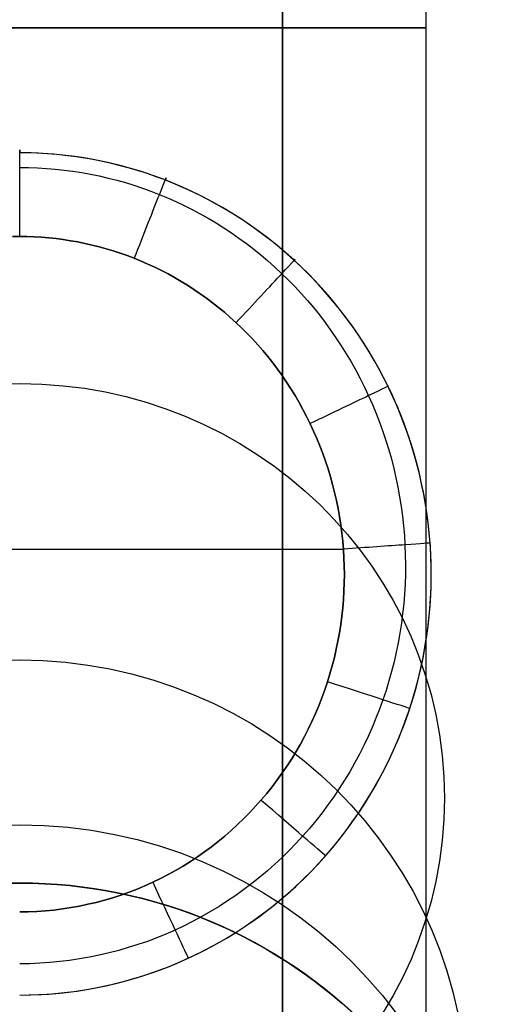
# Model space of a CAD drawing. Extents: x 35614 to 36526, y 4034 to 4838.
# Tile 76 of 79: x 36345 to 36362, y 4644 to 4678. Entities that reach past the tile are written whole.
import ezdxf

# ---------------------------------------------------------------- set-up
doc = ezdxf.new("R2010")
doc.units = 0
doc.layers.add('PREDEFINITO', color=7, linetype='CONTINUOUS')

msp = doc.modelspace()

# ---------------------------------------------------------------- linework, layer by layer
at = {"layer": 'PREDEFINITO'}
for p, q in [((36354.073, 4577.856, 78.329), (36354.073, 4777.942, 78.329)), ((36359.028, 4680.275, 182.562), (36359.028, 4677.332, 182.603)), ((36359.028, 4677.332, 182.603), (36359.028, 4675.06, 182.579)), ((36359.028, 4675.06, 182.579), (36359.028, 4672.806, 182.507)), ((36345.394, 4673.012, -502.524), (36345.001, 4673.018, -502.524)), ((36345.319, 4673.014, -502.524), (36345.001, 4673.018, -502.524)), ((36345.638, 4673.003, -502.525), (36345.319, 4673.014, -502.524)), ((36345.786, 4672.995, -502.525), (36345.394, 4673.012, -502.524)), ((36345.957, 4672.985, -502.526), (36345.638, 4673.003, -502.525)), ((36346.176, 4672.968, -502.527), (36345.786, 4672.995, -502.525)), ((36346.275, 4672.959, -502.527), (36345.957, 4672.985, -502.526)), ((36346.564, 4672.929, -502.529), (36346.176, 4672.968, -502.527)), ((36346.593, 4672.926, -502.529), (36346.275, 4672.959, -502.527)), ((36346.949, 4672.88, -502.532), (36346.564, 4672.929, -502.529)), ((36346.91, 4672.885, -502.532), (36346.593, 4672.926, -502.529)), ((36347.227, 4672.838, -502.534), (36346.91, 4672.885, -502.532)), ((36347.332, 4672.821, -502.535), (36346.949, 4672.88, -502.532)), ((36347.542, 4672.782, -502.538), (36347.227, 4672.838, -502.534)), ((36347.713, 4672.75, -502.539), (36347.332, 4672.821, -502.535)), ((36347.857, 4672.72, -502.541), (36347.542, 4672.782, -502.538)), ((36359.028, 4672.806, 182.507), (36359.028, 4670.568, 182.387)), ((36345.001, 4672.513, -505.14), (36345.308, 4672.51, -505.14)), ((36345.308, 4672.51, -505.14), (36345.615, 4672.498, -505.14)), ((36345.615, 4672.498, -505.14), (36345.921, 4672.48, -505.141)), ((36345.921, 4672.48, -505.141), (36346.228, 4672.454, -505.141)), ((36346.228, 4672.454, -505.141), (36346.534, 4672.421, -505.142)), ((36348.09, 4672.67, -502.544), (36347.713, 4672.75, -502.539)), ((36348.17, 4672.65, -502.545), (36347.857, 4672.72, -502.541)), ((36348.464, 4672.579, -502.549), (36348.09, 4672.67, -502.544)), ((36348.482, 4672.573, -502.55), (36348.17, 4672.65, -502.545)), ((36348.835, 4672.477, -502.554), (36348.464, 4672.579, -502.549)), ((36348.793, 4672.489, -502.555), (36348.482, 4672.573, -502.55)), ((36349.102, 4672.397, -502.56), (36348.793, 4672.489, -502.555)), ((36349.203, 4672.366, -502.561), (36348.835, 4672.477, -502.554)), ((36346.534, 4672.421, -505.142), (36346.839, 4672.381, -505.143)), ((36346.839, 4672.381, -505.143), (36347.143, 4672.334, -505.144)), ((36347.143, 4672.334, -505.144), (36347.447, 4672.279, -505.145)), ((36347.447, 4672.279, -505.145), (36347.749, 4672.217, -505.147)), ((36347.749, 4672.217, -505.147), (36348.05, 4672.147, -505.149)), ((36348.05, 4672.147, -505.149), (36348.35, 4672.071, -505.151)), ((36349.409, 4672.299, -502.566), (36349.102, 4672.397, -502.56)), ((36349.567, 4672.245, -502.568), (36349.203, 4672.366, -502.561)), ((36349.714, 4672.192, -502.572), (36349.409, 4672.299, -502.566)), ((36349.928, 4672.114, -502.575), (36349.567, 4672.245, -502.568)), ((36350.018, 4672.079, -502.579), (36349.714, 4672.192, -502.572)), ((36350.284, 4671.973, -502.583), (36349.928, 4672.114, -502.575)), ((36348.35, 4672.071, -505.151), (36348.648, 4671.987, -505.153)), ((36348.648, 4671.987, -505.153), (36348.944, 4671.896, -505.155)), ((36348.944, 4671.896, -505.155), (36349.239, 4671.797, -505.157)), ((36349.239, 4671.797, -505.157), (36349.531, 4671.692, -505.16)), ((36350.319, 4671.958, -502.586), (36350.018, 4672.079, -502.579)), ((36350.636, 4671.822, -502.592), (36350.284, 4671.973, -502.583)), ((36350.618, 4671.83, -502.594), (36350.319, 4671.958, -502.586)), ((36350.915, 4671.695, -502.602), (36350.618, 4671.83, -502.594)), ((36350.984, 4671.662, -502.601), (36350.636, 4671.822, -502.592)), ((36349.531, 4671.692, -505.16), (36349.821, 4671.579, -505.162)), ((36349.821, 4671.579, -505.162), (36350.109, 4671.46, -505.165)), ((36350.109, 4671.46, -505.165), (36350.395, 4671.333, -505.168)), ((36351.208, 4671.553, -502.61), (36350.915, 4671.695, -502.602)), ((36351.328, 4671.493, -502.61), (36350.984, 4671.662, -502.601)), ((36351.5, 4671.403, -502.619), (36351.208, 4671.553, -502.61)), ((36351.666, 4671.314, -502.621), (36351.328, 4671.493, -502.61)), ((36350.395, 4671.333, -505.168), (36350.678, 4671.199, -505.172)), ((36350.678, 4671.199, -505.172), (36350.958, 4671.058, -505.175)), ((36351.788, 4671.247, -502.628), (36351.5, 4671.403, -502.619)), ((36352, 4671.126, -502.631), (36351.666, 4671.314, -502.621)), ((36352.073, 4671.084, -502.638), (36351.788, 4671.247, -502.628)), ((36352.329, 4670.929, -502.643), (36352, 4671.126, -502.631)), ((36352.354, 4670.914, -502.648), (36352.073, 4671.084, -502.638)), ((36350.958, 4671.058, -505.175), (36351.235, 4670.911, -505.179)), ((36351.235, 4670.911, -505.179), (36351.509, 4670.756, -505.182)), ((36351.509, 4670.756, -505.182), (36351.78, 4670.595, -505.186)), ((36352.653, 4670.723, -502.654), (36352.329, 4670.929, -502.643)), ((36352.633, 4670.737, -502.658), (36352.354, 4670.914, -502.648)), ((36352.908, 4670.553, -502.669), (36352.633, 4670.737, -502.658)), ((36351.78, 4670.595, -505.186), (36352.048, 4670.427, -505.19)), ((36352.048, 4670.427, -505.19), (36352.312, 4670.252, -505.194)), ((36352.971, 4670.508, -502.666), (36352.653, 4670.723, -502.654)), ((36353.179, 4670.362, -502.68), (36352.908, 4670.553, -502.669)), ((36353.284, 4670.285, -502.679), (36352.971, 4670.508, -502.666)), ((36359.028, 4670.568, 182.387), (36359.028, 4668.349, 182.22)), ((36344.749, 4670.123, -506.323), (36345.001, 4670.126, -506.323)), ((36345.001, 4670.126, -506.323), (36344.749, 4670.123, -506.323)), ((36345.001, 4670.126, -506.323), (36345.252, 4670.123, -506.323)), ((36345.252, 4670.123, -506.323), (36345.001, 4670.126, -506.323)), ((36345.252, 4670.123, -506.323), (36345.503, 4670.114, -506.323)), ((36345.503, 4670.114, -506.323), (36345.252, 4670.123, -506.323)), ((36345.503, 4670.114, -506.323), (36345.754, 4670.1, -506.323)), ((36345.754, 4670.1, -506.323), (36345.503, 4670.114, -506.323)), ((36345.754, 4670.1, -506.323), (36346.005, 4670.079, -506.323)), ((36346.005, 4670.079, -506.323), (36345.754, 4670.1, -506.323)), ((36346.005, 4670.079, -506.323), (36346.255, 4670.052, -506.323)), ((36346.255, 4670.052, -506.323), (36346.005, 4670.079, -506.323)), ((36346.255, 4670.052, -506.323), (36346.505, 4670.02, -506.323)), ((36346.505, 4670.02, -506.323), (36346.255, 4670.052, -506.323)), ((36352.312, 4670.252, -505.194), (36352.572, 4670.071, -505.199)), ((36352.572, 4670.071, -505.199), (36352.828, 4669.884, -505.203)), ((36353.446, 4670.165, -502.692), (36353.179, 4670.362, -502.68)), ((36353.591, 4670.052, -502.692), (36353.284, 4670.285, -502.679)), ((36353.709, 4669.961, -502.704), (36353.446, 4670.165, -502.692)), ((36353.892, 4669.811, -502.706), (36353.591, 4670.052, -502.692)), ((36346.505, 4670.02, -506.323), (36346.754, 4669.982, -506.323)), ((36346.754, 4669.982, -506.323), (36346.505, 4670.02, -506.323)), ((36346.754, 4669.982, -506.323), (36347.003, 4669.938, -506.323)), ((36347.003, 4669.938, -506.323), (36346.754, 4669.982, -506.323)), ((36347.003, 4669.938, -506.323), (36347.251, 4669.888, -506.323)), ((36347.251, 4669.888, -506.323), (36347.003, 4669.938, -506.323)), ((36347.251, 4669.888, -506.323), (36347.498, 4669.832, -506.323)), ((36347.498, 4669.832, -506.323), (36347.251, 4669.888, -506.323)), ((36347.498, 4669.832, -506.323), (36347.743, 4669.77, -506.323)), ((36347.743, 4669.77, -506.323), (36347.498, 4669.832, -506.323)), ((36347.743, 4669.77, -506.323), (36347.988, 4669.703, -506.323)), ((36347.988, 4669.703, -506.323), (36347.743, 4669.77, -506.323)), ((36352.828, 4669.884, -505.203), (36353.08, 4669.69, -505.208)), ((36353.967, 4669.75, -502.716), (36353.709, 4669.961, -502.704)), ((36354.187, 4669.562, -502.72), (36353.892, 4669.811, -502.706)), ((36354.222, 4669.533, -502.729), (36353.967, 4669.75, -502.716)), ((36347.988, 4669.703, -506.323), (36348.232, 4669.629, -506.323)), ((36348.232, 4669.629, -506.323), (36347.988, 4669.703, -506.323)), ((36348.232, 4669.629, -506.323), (36348.474, 4669.55, -506.323)), ((36348.474, 4669.55, -506.323), (36348.232, 4669.629, -506.323)), ((36348.474, 4669.55, -506.323), (36348.715, 4669.465, -506.323)), ((36348.715, 4669.465, -506.323), (36348.474, 4669.55, -506.323)), ((36348.715, 4669.465, -506.323), (36348.954, 4669.374, -506.323)), ((36348.954, 4669.374, -506.323), (36348.715, 4669.465, -506.323)), ((36348.954, 4669.374, -506.323), (36349.191, 4669.277, -506.323)), ((36349.191, 4669.277, -506.323), (36348.954, 4669.374, -506.323)), ((36353.08, 4669.69, -505.208), (36353.328, 4669.49, -505.212)), ((36353.328, 4669.49, -505.212), (36353.572, 4669.283, -505.217)), ((36354.475, 4669.304, -502.735), (36354.187, 4669.562, -502.72)), ((36354.471, 4669.31, -502.742), (36354.222, 4669.533, -502.729)), ((36349.191, 4669.277, -506.323), (36349.427, 4669.175, -506.323)), ((36349.427, 4669.175, -506.323), (36349.191, 4669.277, -506.323)), ((36349.427, 4669.175, -506.323), (36349.661, 4669.067, -506.323)), ((36349.661, 4669.067, -506.323), (36349.427, 4669.175, -506.323)), ((36349.661, 4669.067, -506.323), (36349.892, 4668.953, -506.323)), ((36349.892, 4668.953, -506.323), (36349.661, 4669.067, -506.323)), ((36353.572, 4669.283, -505.217), (36353.811, 4669.071, -505.222)), ((36353.811, 4669.071, -505.222), (36354.045, 4668.852, -505.228)), ((36354.716, 4669.08, -502.755), (36354.471, 4669.31, -502.742)), ((36354.757, 4669.039, -502.75), (36354.475, 4669.304, -502.735)), ((36354.957, 4668.844, -502.769), (36354.716, 4669.08, -502.755)), ((36355.033, 4668.765, -502.766), (36354.757, 4669.039, -502.75)), ((36349.892, 4668.953, -506.323), (36350.122, 4668.833, -506.323)), ((36350.122, 4668.833, -506.323), (36349.892, 4668.953, -506.323)), ((36350.122, 4668.833, -506.323), (36350.349, 4668.708, -506.323)), ((36350.349, 4668.708, -506.323), (36350.122, 4668.833, -506.323)), ((36350.349, 4668.708, -506.323), (36350.574, 4668.577, -506.323)), ((36350.574, 4668.577, -506.323), (36350.349, 4668.708, -506.323)), ((36354.045, 4668.852, -505.228), (36354.275, 4668.627, -505.233)), ((36355.192, 4668.601, -502.783), (36354.957, 4668.844, -502.769)), ((36355.301, 4668.483, -502.782), (36355.033, 4668.765, -502.766)), ((36350.574, 4668.577, -506.323), (36350.796, 4668.44, -506.323)), ((36350.796, 4668.44, -506.323), (36350.574, 4668.577, -506.323)), ((36350.796, 4668.44, -506.323), (36351.016, 4668.299, -506.323)), ((36351.016, 4668.299, -506.323), (36350.796, 4668.44, -506.323)), ((36354.275, 4668.627, -505.233), (36354.5, 4668.396, -505.238)), ((36354.5, 4668.396, -505.238), (36354.719, 4668.16, -505.244)), ((36355.422, 4668.353, -502.798), (36355.192, 4668.601, -502.783)), ((36355.563, 4668.193, -502.798), (36355.301, 4668.483, -502.782)), ((36355.646, 4668.098, -502.812), (36355.422, 4668.353, -502.798)), ((36359.028, 4668.349, 182.22), (36359.028, 4666.149, 182.008)), ((36351.016, 4668.299, -506.323), (36351.233, 4668.151, -506.323)), ((36351.233, 4668.151, -506.323), (36351.016, 4668.299, -506.323)), ((36351.233, 4668.151, -506.323), (36351.446, 4667.998, -506.323)), ((36351.446, 4667.998, -506.323), (36351.233, 4668.151, -506.323)), ((36354.719, 4668.16, -505.244), (36354.933, 4667.918, -505.249)), ((36355.817, 4667.895, -502.815), (36355.563, 4668.193, -502.798)), ((36355.865, 4667.838, -502.828), (36355.646, 4668.098, -502.812)), ((36351.446, 4667.998, -506.323), (36351.657, 4667.84, -506.323)), ((36351.657, 4667.84, -506.323), (36351.446, 4667.998, -506.323)), ((36351.657, 4667.84, -506.323), (36351.865, 4667.677, -506.323)), ((36351.865, 4667.677, -506.323), (36351.657, 4667.84, -506.323)), ((36351.865, 4667.677, -506.323), (36352.069, 4667.508, -506.323)), ((36352.069, 4667.508, -506.323), (36351.865, 4667.677, -506.323)), ((36354.933, 4667.918, -505.249), (36355.142, 4667.67, -505.255)), ((36355.142, 4667.67, -505.255), (36355.346, 4667.417, -505.261)), ((36356.045, 4667.614, -502.831), (36355.817, 4667.895, -502.815)), ((36356.079, 4667.573, -502.843), (36355.865, 4667.838, -502.828)), ((36352.069, 4667.508, -506.323), (36352.269, 4667.334, -506.323)), ((36352.269, 4667.334, -506.323), (36352.069, 4667.508, -506.323)), ((36352.269, 4667.334, -506.323), (36352.467, 4667.155, -506.323)), ((36352.467, 4667.155, -506.323), (36352.269, 4667.334, -506.323)), ((36355.346, 4667.417, -505.261), (36355.543, 4667.159, -505.267)), ((36356.265, 4667.329, -502.847), (36356.045, 4667.614, -502.831)), ((36356.286, 4667.301, -502.859), (36356.079, 4667.573, -502.843)), ((36356.477, 4667.039, -502.864), (36356.265, 4667.329, -502.847)), ((36352.467, 4667.155, -506.323), (36352.66, 4666.971, -506.323)), ((36352.66, 4666.971, -506.323), (36352.467, 4667.155, -506.323)), ((36355.543, 4667.159, -505.267), (36355.735, 4666.896, -505.273)), ((36356.488, 4667.025, -502.875), (36356.286, 4667.301, -502.859)), ((36356.682, 4666.744, -502.88), (36356.477, 4667.039, -502.864)), ((36356.684, 4666.743, -502.891), (36356.488, 4667.025, -502.875)), ((36352.66, 4666.971, -506.323), (36352.849, 4666.781, -506.323)), ((36352.849, 4666.781, -506.323), (36352.66, 4666.971, -506.323)), ((36352.849, 4666.781, -506.323), (36353.035, 4666.587, -506.323)), ((36353.035, 4666.587, -506.323), (36352.849, 4666.781, -506.323)), ((36355.735, 4666.896, -505.273), (36355.921, 4666.628, -505.279)), ((36356.879, 4666.445, -502.897), (36356.682, 4666.744, -502.88)), ((36356.873, 4666.456, -502.908), (36356.684, 4666.743, -502.891)), ((36353.035, 4666.587, -506.323), (36353.217, 4666.388, -506.323)), ((36353.217, 4666.388, -506.323), (36353.035, 4666.587, -506.323)), ((36353.217, 4666.388, -506.323), (36353.394, 4666.184, -506.323)), ((36353.394, 4666.184, -506.323), (36353.217, 4666.388, -506.323)), ((36355.921, 4666.628, -505.279), (36356.101, 4666.355, -505.286)), ((36356.101, 4666.355, -505.286), (36356.275, 4666.078, -505.292)), ((36357.056, 4666.164, -502.925), (36356.873, 4666.456, -502.908)), ((36357.068, 4666.141, -502.915), (36356.879, 4666.445, -502.897)), ((36353.394, 4666.184, -506.323), (36353.567, 4665.976, -506.323)), ((36353.567, 4665.976, -506.323), (36353.394, 4666.184, -506.323)), ((36353.567, 4665.976, -506.323), (36353.735, 4665.763, -506.323)), ((36353.735, 4665.763, -506.323), (36353.567, 4665.976, -506.323)), ((36356.275, 4666.078, -505.292), (36356.442, 4665.796, -505.298)), ((36357.232, 4665.867, -502.942), (36357.056, 4666.164, -502.925)), ((36357.25, 4665.833, -502.932), (36357.068, 4666.141, -502.915)), ((36359.028, 4666.149, 182.008), (36359.028, 4663.967, 181.751)), ((36353.735, 4665.763, -506.323), (36353.899, 4665.545, -506.323)), ((36353.899, 4665.545, -506.323), (36353.735, 4665.763, -506.323)), ((36356.442, 4665.796, -505.298), (36356.603, 4665.509, -505.305)), ((36357.402, 4665.566, -502.959), (36357.232, 4665.867, -502.942)), ((36357.424, 4665.522, -502.95), (36357.25, 4665.833, -502.932)), ((36353.899, 4665.545, -506.323), (36354.058, 4665.323, -506.323)), ((36354.058, 4665.323, -506.323), (36353.899, 4665.545, -506.323)), ((36354.058, 4665.323, -506.323), (36354.213, 4665.097, -506.323)), ((36354.213, 4665.097, -506.323), (36354.058, 4665.323, -506.323)), ((36356.603, 4665.509, -505.305), (36356.758, 4665.219, -505.311)), ((36357.565, 4665.26, -502.977), (36357.402, 4665.566, -502.959)), ((36357.59, 4665.206, -502.968), (36357.424, 4665.522, -502.95)), ((36354.213, 4665.097, -506.323), (36354.362, 4664.867, -506.323)), ((36354.362, 4664.867, -506.323), (36354.213, 4665.097, -506.323)), ((36356.758, 4665.219, -505.311), (36356.905, 4664.924, -505.318)), ((36357.72, 4664.949, -502.995), (36357.565, 4665.26, -502.977)), ((36357.748, 4664.887, -502.986), (36357.59, 4665.206, -502.968)), ((36357.869, 4664.635, -503.013), (36357.72, 4664.949, -502.995)), ((36354.362, 4664.867, -506.323), (36354.507, 4664.633, -506.323)), ((36354.507, 4664.633, -506.323), (36354.362, 4664.867, -506.323)), ((36354.507, 4664.633, -506.323), (36354.646, 4664.396, -506.323)), ((36354.646, 4664.396, -506.323), (36354.507, 4664.633, -506.323)), ((36356.905, 4664.924, -505.318), (36357.046, 4664.626, -505.325)), ((36357.046, 4664.626, -505.325), (36357.18, 4664.324, -505.332)), ((36357.899, 4664.565, -503.004), (36357.748, 4664.887, -502.986)), ((36358.01, 4664.316, -503.032), (36357.869, 4664.635, -503.013)), ((36354.646, 4664.396, -506.323), (36354.78, 4664.154, -506.323)), ((36354.78, 4664.154, -506.323), (36354.646, 4664.396, -506.323)), ((36357.18, 4664.324, -505.332), (36357.307, 4664.018, -505.338)), ((36358.041, 4664.239, -503.023), (36357.899, 4664.565, -503.004)), ((36358.144, 4663.993, -503.05), (36358.01, 4664.316, -503.032)), ((36354.78, 4664.154, -506.323), (36354.908, 4663.909, -506.323)), ((36354.908, 4663.909, -506.323), (36354.78, 4664.154, -506.323)), ((36357.307, 4664.018, -505.338), (36357.426, 4663.708, -505.345)), ((36358.176, 4663.91, -503.042), (36358.041, 4664.239, -503.023)), ((36358.27, 4663.666, -503.069), (36358.144, 4663.993, -503.05)), ((36359.028, 4663.967, 181.751), (36359.028, 4661.805, 181.449)), ((36354.908, 4663.909, -506.323), (36355.031, 4663.66, -506.323)), ((36355.031, 4663.66, -506.323), (36354.908, 4663.909, -506.323)), ((36355.031, 4663.66, -506.323), (36355.149, 4663.407, -506.323)), ((36355.149, 4663.407, -506.323), (36355.031, 4663.66, -506.323)), ((36357.426, 4663.708, -505.345), (36357.539, 4663.396, -505.352)), ((36358.302, 4663.578, -503.06), (36358.176, 4663.91, -503.042)), ((36358.389, 4663.336, -503.088), (36358.27, 4663.666, -503.069)), ((36355.149, 4663.407, -506.323), (36355.26, 4663.152, -506.323)), ((36355.26, 4663.152, -506.323), (36355.149, 4663.407, -506.323)), ((36357.539, 4663.396, -505.352), (36357.644, 4663.081, -505.359)), ((36358.421, 4663.243, -503.079), (36358.302, 4663.578, -503.06)), ((36358.501, 4663.003, -503.107), (36358.389, 4663.336, -503.088)), ((36358.531, 4662.906, -503.099), (36358.421, 4663.243, -503.079)), ((36355.26, 4663.152, -506.323), (36355.366, 4662.893, -506.323)), ((36355.366, 4662.893, -506.323), (36355.26, 4663.152, -506.323)), ((36357.644, 4663.081, -505.359), (36357.742, 4662.762, -505.366)), ((36358.604, 4662.666, -503.127), (36358.501, 4663.003, -503.107)), ((36358.633, 4662.566, -503.118), (36358.531, 4662.906, -503.099)), ((36355.366, 4662.893, -506.323), (36355.466, 4662.631, -506.323)), ((36355.466, 4662.631, -506.323), (36355.366, 4662.893, -506.323)), ((36355.466, 4662.631, -506.323), (36355.56, 4662.367, -506.323)), ((36355.56, 4662.367, -506.323), (36355.466, 4662.631, -506.323)), ((36357.742, 4662.762, -505.366), (36357.832, 4662.441, -505.374)), ((36358.7, 4662.326, -503.146), (36358.604, 4662.666, -503.127)), ((36358.727, 4662.223, -503.137), (36358.633, 4662.566, -503.118)), ((36355.56, 4662.367, -506.323), (36355.648, 4662.099, -506.323)), ((36355.648, 4662.099, -506.323), (36355.56, 4662.367, -506.323)), ((36357.832, 4662.441, -505.374), (36357.915, 4662.118, -505.381)), ((36358.788, 4661.984, -503.166), (36358.7, 4662.326, -503.146)), ((36358.813, 4661.878, -503.157), (36358.727, 4662.223, -503.137)), ((36355.648, 4662.099, -506.323), (36355.73, 4661.83, -506.323)), ((36355.73, 4661.83, -506.323), (36355.648, 4662.099, -506.323)), ((36357.915, 4662.118, -505.381), (36357.99, 4661.792, -505.388)), ((36358.867, 4661.639, -503.186), (36358.788, 4661.984, -503.166)), ((36355.73, 4661.83, -506.323), (36355.806, 4661.558, -506.323)), ((36355.806, 4661.558, -506.323), (36355.73, 4661.83, -506.323)), ((36355.806, 4661.558, -506.323), (36355.875, 4661.283, -506.323)), ((36355.875, 4661.283, -506.323), (36355.806, 4661.558, -506.323)), ((36357.99, 4661.792, -505.388), (36358.058, 4661.465, -505.395)), ((36358.89, 4661.531, -503.177), (36358.813, 4661.878, -503.157)), ((36358.939, 4661.292, -503.206), (36358.867, 4661.639, -503.186)), ((36359.028, 4661.805, 181.449), (36359.028, 4659.662, 181.104)), ((36355.875, 4661.283, -506.323), (36355.938, 4661.007, -506.323)), ((36355.938, 4661.007, -506.323), (36355.875, 4661.283, -506.323)), ((36358.058, 4661.465, -505.395), (36358.118, 4661.135, -505.402)), ((36358.96, 4661.183, -503.197), (36358.89, 4661.531, -503.177)), ((36359.003, 4660.943, -503.226), (36358.939, 4661.292, -503.206)), ((36355.938, 4661.007, -506.323), (36355.995, 4660.729, -506.323)), ((36355.995, 4660.729, -506.323), (36355.938, 4661.007, -506.323)), ((36358.118, 4661.135, -505.402), (36358.171, 4660.804, -505.409)), ((36359.021, 4660.832, -503.217), (36358.96, 4661.183, -503.197)), ((36359.058, 4660.591, -503.246), (36359.003, 4660.943, -503.226)), ((36355.995, 4660.729, -506.323), (36356.045, 4660.449, -506.323)), ((36356.045, 4660.449, -506.323), (36355.995, 4660.729, -506.323)), ((36358.171, 4660.804, -505.409), (36358.216, 4660.471, -505.417)), ((36359.073, 4660.48, -503.237), (36359.021, 4660.832, -503.217)), ((36359.105, 4660.238, -503.266), (36359.058, 4660.591, -503.246)), ((36356.045, 4660.449, -506.323), (36356.089, 4660.167, -506.323)), ((36356.089, 4660.167, -506.323), (36356.045, 4660.449, -506.323)), ((36358.216, 4660.471, -505.417), (36358.252, 4660.137, -505.424)), ((36359.117, 4660.127, -503.257), (36359.073, 4660.48, -503.237)), ((36359.143, 4659.884, -503.286), (36359.105, 4660.238, -503.266)), ((36356.089, 4660.167, -506.323), (36356.126, 4659.884, -506.323)), ((36356.126, 4659.884, -506.323), (36356.089, 4660.167, -506.323)), ((36356.126, 4659.884, -506.323), (36356.157, 4659.6, -506.323)), ((36356.157, 4659.6, -506.323), (36356.126, 4659.884, -506.323)), ((36358.252, 4660.137, -505.424), (36358.281, 4659.802, -505.431)), ((36359.153, 4659.772, -503.277), (36359.117, 4660.127, -503.257)), ((36359.173, 4659.528, -503.307), (36359.143, 4659.884, -503.286)), ((36356.157, 4659.6, -506.323), (36356.18, 4659.314, -506.323)), ((36356.18, 4659.314, -506.323), (36356.157, 4659.6, -506.323)), ((36358.281, 4659.802, -505.431), (36358.302, 4659.465, -505.438)), ((36359.028, 4659.662, 181.104), (36359.028, 4657.54, 180.717)), ((36359.18, 4659.416, -503.297), (36359.153, 4659.772, -503.277)), ((36359.194, 4659.17, -503.327), (36359.173, 4659.528, -503.307)), ((36333.821, 4659.322, -506.323), (36356.18, 4659.322, -506.323)), ((36356.18, 4659.314, -506.323), (36356.197, 4659.028, -506.323)), ((36356.197, 4659.028, -506.323), (36356.18, 4659.314, -506.323)), ((36358.302, 4659.465, -505.438), (36358.315, 4659.129, -505.445)), ((36359.199, 4659.059, -503.317), (36359.18, 4659.416, -503.297)), ((36359.207, 4658.812, -503.347), (36359.194, 4659.17, -503.327)), ((36356.197, 4659.028, -506.323), (36356.208, 4658.741, -506.323)), ((36356.208, 4658.741, -506.323), (36356.197, 4659.028, -506.323)), ((36358.315, 4659.129, -505.445), (36358.32, 4658.791, -505.453)), ((36359.209, 4658.701, -503.338), (36359.199, 4659.059, -503.317)), ((36356.208, 4658.741, -506.323), (36356.211, 4658.453, -506.323)), ((36356.211, 4658.453, -506.323), (36356.208, 4658.741, -506.323)), ((36358.32, 4658.791, -505.453), (36358.316, 4658.453, -505.46)), ((36359.211, 4658.453, -503.368), (36359.207, 4658.812, -503.347)), ((36359.21, 4658.343, -503.358), (36359.209, 4658.701, -503.338)), ((36356.207, 4658.165, -506.323), (36356.197, 4657.877, -506.323)), ((36356.197, 4657.877, -506.323), (36356.207, 4658.165, -506.323)), ((36356.211, 4658.453, -506.323), (36356.207, 4658.165, -506.323)), ((36356.207, 4658.165, -506.323), (36356.211, 4658.453, -506.323)), ((36358.316, 4658.453, -505.46), (36358.305, 4658.115, -505.467)), ((36359.203, 4657.984, -503.379), (36359.21, 4658.343, -503.358)), ((36359.206, 4658.094, -503.388), (36359.211, 4658.453, -503.368)), ((36356.197, 4657.877, -506.323), (36356.18, 4657.588, -506.323)), ((36356.18, 4657.588, -506.323), (36356.197, 4657.877, -506.323)), ((36358.305, 4658.115, -505.467), (36358.285, 4657.777, -505.474)), ((36359.187, 4657.625, -503.399), (36359.203, 4657.984, -503.379)), ((36359.192, 4657.734, -503.409), (36359.206, 4658.094, -503.388)), ((36356.18, 4657.588, -506.323), (36356.156, 4657.3, -506.323)), ((36356.156, 4657.3, -506.323), (36356.18, 4657.588, -506.323)), ((36358.285, 4657.777, -505.474), (36358.258, 4657.44, -505.481)), ((36359.028, 4657.54, 180.717), (36359.028, 4655.438, 180.287)), ((36359.163, 4657.265, -503.419), (36359.187, 4657.625, -503.399)), ((36359.17, 4657.374, -503.429), (36359.192, 4657.734, -503.409)), ((36356.156, 4657.3, -506.323), (36356.125, 4657.012, -506.323)), ((36356.125, 4657.012, -506.323), (36356.156, 4657.3, -506.323)), ((36358.258, 4657.44, -505.481), (36358.222, 4657.102, -505.488)), ((36359.131, 4656.924, -503.439), (36359.163, 4657.265, -503.419)), ((36359.139, 4657.015, -503.45), (36359.17, 4657.374, -503.429)), ((36356.125, 4657.012, -506.323), (36356.087, 4656.724, -506.323)), ((36356.087, 4656.724, -506.323), (36356.125, 4657.012, -506.323)), ((36358.222, 4657.102, -505.488), (36358.179, 4656.766, -505.495)), ((36359.092, 4656.585, -503.458), (36359.131, 4656.924, -503.439)), ((36359.1, 4656.656, -503.47), (36359.139, 4657.015, -503.45)), ((36356.087, 4656.724, -506.323), (36356.042, 4656.438, -506.323)), ((36356.042, 4656.438, -506.323), (36356.087, 4656.724, -506.323)), ((36358.179, 4656.766, -505.495), (36358.127, 4656.43, -505.502)), ((36359.045, 4656.247, -503.477), (36359.092, 4656.585, -503.458)), ((36359.051, 4656.297, -503.49), (36359.1, 4656.656, -503.47)), ((36355.99, 4656.152, -506.323), (36355.932, 4655.867, -506.323)), ((36355.932, 4655.867, -506.323), (36355.99, 4656.152, -506.323)), ((36356.042, 4656.438, -506.323), (36355.99, 4656.152, -506.323)), ((36355.99, 4656.152, -506.323), (36356.042, 4656.438, -506.323)), ((36358.127, 4656.43, -505.502), (36358.067, 4656.096, -505.509)), ((36358.99, 4655.91, -503.496), (36359.045, 4656.247, -503.477)), ((36358.994, 4655.939, -503.51), (36359.051, 4656.297, -503.49)), ((36355.932, 4655.867, -506.323), (36355.866, 4655.583, -506.323)), ((36355.866, 4655.583, -506.323), (36355.932, 4655.867, -506.323)), ((36357.999, 4655.763, -505.516), (36357.924, 4655.431, -505.523)), ((36358.067, 4656.096, -505.509), (36357.999, 4655.763, -505.516)), ((36358.928, 4655.583, -503.531), (36358.994, 4655.939, -503.51)), ((36358.928, 4655.576, -503.515), (36358.99, 4655.91, -503.496)), ((36355.866, 4655.583, -506.323), (36355.794, 4655.301, -506.323)), ((36355.794, 4655.301, -506.323), (36355.866, 4655.583, -506.323)), ((36357.924, 4655.431, -505.523), (36357.84, 4655.101, -505.53)), ((36358.854, 4655.227, -503.551), (36358.928, 4655.583, -503.531)), ((36358.858, 4655.243, -503.534), (36358.928, 4655.576, -503.515)), ((36359.028, 4655.438, 180.287), (36359.028, 4653.357, 179.817)), ((36355.794, 4655.301, -506.323), (36355.714, 4655.02, -506.323)), ((36355.714, 4655.02, -506.323), (36355.794, 4655.301, -506.323)), ((36357.84, 4655.101, -505.53), (36357.748, 4654.773, -505.537)), ((36358.77, 4654.873, -503.571), (36358.854, 4655.227, -503.551)), ((36358.781, 4654.912, -503.553), (36358.858, 4655.243, -503.534)), ((36355.628, 4654.741, -506.323), (36355.534, 4654.464, -506.323)), ((36355.534, 4654.464, -506.323), (36355.628, 4654.741, -506.323)), ((36355.714, 4655.02, -506.323), (36355.628, 4654.741, -506.323)), ((36355.628, 4654.741, -506.323), (36355.714, 4655.02, -506.323)), ((36357.748, 4654.773, -505.537), (36357.648, 4654.446, -505.543)), ((36358.678, 4654.521, -503.59), (36358.77, 4654.873, -503.571)), ((36358.696, 4654.584, -503.572), (36358.781, 4654.912, -503.553)), ((36355.534, 4654.464, -506.323), (36355.434, 4654.189, -506.323)), ((36355.434, 4654.189, -506.323), (36355.534, 4654.464, -506.323)), ((36357.648, 4654.446, -505.543), (36357.54, 4654.123, -505.55)), ((36358.577, 4654.171, -503.61), (36358.678, 4654.521, -503.59)), ((36358.604, 4654.258, -503.59), (36358.696, 4654.584, -503.572)), ((36355.434, 4654.189, -506.323), (36355.327, 4653.916, -506.323)), ((36355.327, 4653.916, -506.323), (36355.434, 4654.189, -506.323)), ((36357.54, 4654.123, -505.55), (36357.424, 4653.801, -505.556)), ((36358.468, 4653.823, -503.63), (36358.577, 4654.171, -503.61)), ((36358.504, 4653.934, -503.609), (36358.604, 4654.258, -503.59)), ((36355.327, 4653.916, -506.323), (36355.213, 4653.646, -506.323)), ((36355.213, 4653.646, -506.323), (36355.327, 4653.916, -506.323)), ((36357.424, 4653.801, -505.556), (36357.301, 4653.483, -505.563)), ((36358.349, 4653.478, -503.649), (36358.468, 4653.823, -503.63)), ((36358.398, 4653.613, -503.627), (36358.504, 4653.934, -503.609)), ((36355.092, 4653.378, -506.323), (36354.965, 4653.114, -506.323)), ((36354.965, 4653.114, -506.323), (36355.092, 4653.378, -506.323)), ((36355.213, 4653.646, -506.323), (36355.092, 4653.378, -506.323)), ((36355.092, 4653.378, -506.323), (36355.213, 4653.646, -506.323)), ((36357.301, 4653.483, -505.563), (36357.169, 4653.167, -505.569)), ((36358.222, 4653.135, -503.668), (36358.349, 4653.478, -503.649)), ((36358.283, 4653.294, -503.645), (36358.398, 4653.613, -503.627)), ((36354.965, 4653.114, -506.323), (36354.831, 4652.852, -506.323)), ((36354.831, 4652.852, -506.323), (36354.965, 4653.114, -506.323)), ((36357.169, 4653.167, -505.569), (36357.029, 4652.855, -505.575)), ((36358.086, 4652.795, -503.687), (36358.222, 4653.135, -503.668)), ((36358.162, 4652.979, -503.663), (36358.283, 4653.294, -503.645)), ((36359.028, 4653.357, 179.817), (36359.028, 4651.297, 179.305)), ((36354.831, 4652.852, -506.323), (36354.691, 4652.593, -506.323)), ((36354.691, 4652.593, -506.323), (36354.831, 4652.852, -506.323)), ((36357.029, 4652.855, -505.575), (36356.882, 4652.546, -505.582)), ((36357.941, 4652.458, -503.706), (36358.086, 4652.795, -503.687)), ((36358.033, 4652.666, -503.681), (36358.162, 4652.979, -503.663)), ((36354.691, 4652.593, -506.323), (36354.544, 4652.338, -506.323)), ((36354.544, 4652.338, -506.323), (36354.691, 4652.593, -506.323)), ((36356.882, 4652.546, -505.582), (36356.727, 4652.24, -505.588)), ((36357.788, 4652.124, -503.725), (36357.941, 4652.458, -503.706)), ((36357.898, 4652.357, -503.698), (36358.033, 4652.666, -503.681)), ((36354.391, 4652.087, -506.323), (36354.231, 4651.839, -506.323)), ((36354.231, 4651.839, -506.323), (36354.391, 4652.087, -506.323)), ((36354.544, 4652.338, -506.323), (36354.391, 4652.087, -506.323)), ((36354.391, 4652.087, -506.323), (36354.544, 4652.338, -506.323)), ((36356.727, 4652.24, -505.588), (36356.565, 4651.938, -505.594)), ((36357.605, 4651.747, -503.733), (36357.755, 4652.05, -503.716)), ((36357.626, 4651.794, -503.743), (36357.788, 4652.124, -503.725)), ((36357.755, 4652.05, -503.716), (36357.898, 4652.357, -503.698)), ((36354.231, 4651.839, -506.323), (36354.066, 4651.596, -506.323)), ((36354.066, 4651.596, -506.323), (36354.231, 4651.839, -506.323)), ((36356.565, 4651.938, -505.594), (36356.396, 4651.64, -505.6)), ((36357.448, 4651.448, -503.75), (36357.605, 4651.747, -503.733)), ((36357.457, 4651.468, -503.761), (36357.626, 4651.794, -503.743)), ((36353.894, 4651.356, -506.323), (36353.716, 4651.121, -506.323)), ((36353.716, 4651.121, -506.323), (36353.894, 4651.356, -506.323)), ((36354.066, 4651.596, -506.323), (36353.894, 4651.356, -506.323)), ((36353.894, 4651.356, -506.323), (36354.066, 4651.596, -506.323)), ((36356.218, 4651.346, -505.605), (36356.034, 4651.057, -505.611)), ((36356.396, 4651.64, -505.6), (36356.218, 4651.346, -505.605)), ((36357.278, 4651.146, -503.779), (36357.457, 4651.468, -503.761)), ((36357.285, 4651.152, -503.767), (36357.448, 4651.448, -503.75)), ((36353.716, 4651.121, -506.323), (36353.531, 4650.89, -506.323)), ((36353.531, 4650.89, -506.323), (36353.716, 4651.121, -506.323)), ((36356.034, 4651.057, -505.611), (36355.843, 4650.772, -505.617)), ((36357.092, 4650.828, -503.797), (36357.278, 4651.146, -503.779)), ((36357.114, 4650.86, -503.784), (36357.285, 4651.152, -503.767)), ((36359.028, 4651.297, 179.305), (36359.028, 4649.259, 178.754)), ((36353.341, 4650.665, -506.323), (36353.145, 4650.444, -506.323)), ((36353.145, 4650.444, -506.323), (36353.341, 4650.665, -506.323)), ((36353.531, 4650.89, -506.323), (36353.341, 4650.665, -506.323)), ((36353.341, 4650.665, -506.323), (36353.531, 4650.89, -506.323)), ((36355.843, 4650.772, -505.617), (36355.644, 4650.491, -505.622)), ((36356.898, 4650.515, -503.814), (36357.092, 4650.828, -503.797)), ((36356.937, 4650.572, -503.8), (36357.114, 4650.86, -503.784)), ((36353.145, 4650.444, -506.323), (36352.943, 4650.228, -506.323)), ((36352.943, 4650.228, -506.323), (36353.145, 4650.444, -506.323)), ((36355.644, 4650.491, -505.622), (36355.438, 4650.216, -505.628)), ((36356.696, 4650.206, -503.832), (36356.898, 4650.515, -503.814)), ((36356.753, 4650.287, -503.816), (36356.937, 4650.572, -503.8)), ((36352.736, 4650.017, -506.323), (36352.523, 4649.811, -506.323)), ((36352.523, 4649.811, -506.323), (36352.736, 4650.017, -506.323)), ((36352.943, 4650.228, -506.323), (36352.736, 4650.017, -506.323)), ((36352.736, 4650.017, -506.323), (36352.943, 4650.228, -506.323)), ((36355.438, 4650.216, -505.628), (36355.226, 4649.946, -505.633)), ((36356.365, 4649.731, -503.848), (36356.562, 4650.007, -503.832)), ((36356.485, 4649.902, -503.848), (36356.696, 4650.206, -503.832)), ((36356.562, 4650.007, -503.832), (36356.753, 4650.287, -503.816)), ((36352.523, 4649.811, -506.323), (36352.305, 4649.612, -506.323)), ((36352.305, 4649.612, -506.323), (36352.523, 4649.811, -506.323)), ((36355.006, 4649.681, -505.638), (36354.78, 4649.422, -505.643)), ((36355.226, 4649.946, -505.633), (36355.006, 4649.681, -505.638)), ((36356.16, 4649.46, -503.863), (36356.365, 4649.731, -503.848)), ((36356.267, 4649.604, -503.865), (36356.485, 4649.902, -503.848)), ((36352.081, 4649.417, -506.323), (36351.853, 4649.229, -506.323)), ((36351.853, 4649.229, -506.323), (36352.081, 4649.417, -506.323)), ((36352.305, 4649.612, -506.323), (36352.081, 4649.417, -506.323)), ((36352.081, 4649.417, -506.323), (36352.305, 4649.612, -506.323)), ((36354.78, 4649.422, -505.643), (36354.547, 4649.168, -505.648)), ((36355.808, 4649.023, -503.897), (36356.042, 4649.311, -503.881)), ((36355.95, 4649.193, -503.878), (36356.16, 4649.46, -503.863)), ((36356.042, 4649.311, -503.881), (36356.267, 4649.604, -503.865)), ((36351.62, 4649.047, -506.323), (36351.382, 4648.87, -506.323)), ((36351.382, 4648.87, -506.323), (36351.62, 4649.047, -506.323)), ((36351.853, 4649.229, -506.323), (36351.62, 4649.047, -506.323)), ((36351.62, 4649.047, -506.323), (36351.853, 4649.229, -506.323)), ((36354.547, 4649.168, -505.648), (36354.308, 4648.921, -505.653)), ((36355.567, 4648.742, -503.913), (36355.808, 4649.023, -503.897)), ((36355.733, 4648.931, -503.893), (36355.95, 4649.193, -503.878)), ((36359.028, 4649.259, 178.754), (36359.028, 4647.243, 178.165)), ((36351.139, 4648.7, -506.323), (36350.892, 4648.537, -506.323)), ((36350.892, 4648.537, -506.323), (36351.139, 4648.7, -506.323)), ((36351.382, 4648.87, -506.323), (36351.139, 4648.7, -506.323)), ((36351.139, 4648.7, -506.323), (36351.382, 4648.87, -506.323)), ((36354.062, 4648.679, -505.658), (36353.81, 4648.444, -505.662)), ((36354.308, 4648.921, -505.653), (36354.062, 4648.679, -505.658)), ((36355.279, 4648.421, -503.922), (36355.509, 4648.674, -503.908)), ((36355.319, 4648.466, -503.928), (36355.567, 4648.742, -503.913)), ((36355.509, 4648.674, -503.908), (36355.733, 4648.931, -503.893)), ((36350.641, 4648.38, -506.323), (36350.385, 4648.229, -506.323)), ((36350.385, 4648.229, -506.323), (36350.641, 4648.38, -506.323)), ((36350.892, 4648.537, -506.323), (36350.641, 4648.38, -506.323)), ((36350.641, 4648.38, -506.323), (36350.892, 4648.537, -506.323)), ((36353.81, 4648.444, -505.662), (36353.552, 4648.215, -505.667)), ((36355.043, 4648.174, -503.936), (36355.279, 4648.421, -503.922)), ((36355.063, 4648.197, -503.943), (36355.319, 4648.466, -503.928)), ((36349.863, 4647.95, -506.323), (36349.596, 4647.821, -506.323)), ((36349.596, 4647.821, -506.323), (36349.863, 4647.95, -506.323)), ((36350.126, 4648.086, -506.323), (36349.863, 4647.95, -506.323)), ((36349.863, 4647.95, -506.323), (36350.126, 4648.086, -506.323)), ((36350.385, 4648.229, -506.323), (36350.126, 4648.086, -506.323)), ((36350.126, 4648.086, -506.323), (36350.385, 4648.229, -506.323)), ((36353.288, 4647.993, -505.671), (36353.019, 4647.777, -505.675)), ((36353.552, 4648.215, -505.667), (36353.288, 4647.993, -505.671)), ((36354.8, 4647.934, -503.957), (36355.063, 4648.197, -503.943)), ((36354.8, 4647.932, -503.95), (36355.043, 4648.174, -503.936)), ((36349.326, 4647.699, -506.323), (36349.052, 4647.585, -506.323)), ((36349.052, 4647.585, -506.323), (36349.326, 4647.699, -506.323)), ((36349.596, 4647.821, -506.323), (36349.326, 4647.699, -506.323)), ((36349.326, 4647.699, -506.323), (36349.596, 4647.821, -506.323)), ((36353.019, 4647.777, -505.675), (36352.744, 4647.569, -505.679)), ((36354.254, 4647.429, -503.985), (36354.53, 4647.678, -503.972)), ((36354.305, 4647.472, -503.976), (36354.551, 4647.695, -503.963)), ((36354.53, 4647.678, -503.972), (36354.8, 4647.934, -503.957)), ((36354.551, 4647.695, -503.963), (36354.8, 4647.932, -503.95)), ((36348.214, 4647.287, -506.323), (36347.93, 4647.203, -506.323)), ((36347.93, 4647.203, -506.323), (36348.214, 4647.287, -506.323)), ((36348.496, 4647.378, -506.323), (36348.214, 4647.287, -506.323)), ((36348.214, 4647.287, -506.323), (36348.496, 4647.378, -506.323)), ((36348.776, 4647.478, -506.323), (36348.496, 4647.378, -506.323)), ((36348.496, 4647.378, -506.323), (36348.776, 4647.478, -506.323)), ((36349.052, 4647.585, -506.323), (36348.776, 4647.478, -506.323)), ((36348.776, 4647.478, -506.323), (36349.052, 4647.585, -506.323)), ((36352.464, 4647.367, -505.683), (36352.178, 4647.173, -505.686)), ((36352.744, 4647.569, -505.679), (36352.464, 4647.367, -505.683)), ((36353.97, 4647.187, -503.999), (36354.254, 4647.429, -503.985)), ((36354.055, 4647.255, -503.988), (36354.305, 4647.472, -503.976)), ((36346.772, 4646.944, -506.323), (36346.479, 4646.899, -506.323)), ((36346.479, 4646.899, -506.323), (36346.772, 4646.944, -506.323)), ((36347.064, 4646.997, -506.323), (36346.772, 4646.944, -506.323)), ((36346.772, 4646.944, -506.323), (36347.064, 4646.997, -506.323)), ((36347.354, 4647.058, -506.323), (36347.064, 4646.997, -506.323)), ((36347.064, 4646.997, -506.323), (36347.354, 4647.058, -506.323)), ((36347.643, 4647.126, -506.323), (36347.354, 4647.058, -506.323)), ((36347.354, 4647.058, -506.323), (36347.643, 4647.126, -506.323)), ((36347.93, 4647.203, -506.323), (36347.643, 4647.126, -506.323)), ((36347.643, 4647.126, -506.323), (36347.93, 4647.203, -506.323)), ((36351.888, 4646.986, -505.69), (36351.593, 4646.807, -505.693)), ((36352.178, 4647.173, -505.686), (36351.888, 4646.986, -505.69)), ((36353.385, 4646.725, -504.024), (36353.681, 4646.953, -504.012)), ((36353.541, 4646.841, -504.012), (36353.8, 4647.045, -504)), ((36353.681, 4646.953, -504.012), (36353.97, 4647.187, -503.999)), ((36353.8, 4647.045, -504), (36354.055, 4647.255, -503.988)), ((36359.028, 4647.243, 178.165), (36359.028, 4645.249, 177.537)), ((36345.297, 4646.801, -506.323), (36345.001, 4646.796, -506.323)), ((36345.001, 4646.796, -506.323), (36345.297, 4646.801, -506.323)), ((36345.593, 4646.813, -506.323), (36345.297, 4646.801, -506.323)), ((36345.297, 4646.801, -506.323), (36345.593, 4646.813, -506.323)), ((36345.889, 4646.834, -506.323), (36345.593, 4646.813, -506.323)), ((36345.593, 4646.813, -506.323), (36345.889, 4646.834, -506.323)), ((36346.184, 4646.862, -506.323), (36345.889, 4646.834, -506.323)), ((36345.889, 4646.834, -506.323), (36346.184, 4646.862, -506.323)), ((36346.479, 4646.899, -506.323), (36346.184, 4646.862, -506.323)), ((36346.184, 4646.862, -506.323), (36346.479, 4646.899, -506.323)), ((36351.293, 4646.636, -505.697), (36350.989, 4646.472, -505.7)), ((36351.593, 4646.807, -505.693), (36351.293, 4646.636, -505.697)), ((36353.01, 4646.451, -504.034), (36353.277, 4646.643, -504.023)), ((36353.084, 4646.506, -504.036), (36353.385, 4646.725, -504.024)), ((36353.277, 4646.643, -504.023), (36353.541, 4646.841, -504.012)), ((36350.68, 4646.317, -505.703), (36350.368, 4646.169, -505.706)), ((36350.989, 4646.472, -505.7), (36350.68, 4646.317, -505.703)), ((36352.463, 4646.088, -504.055), (36352.738, 4646.267, -504.045)), ((36352.464, 4646.09, -504.059), (36352.777, 4646.294, -504.048)), ((36352.738, 4646.267, -504.045), (36353.01, 4646.451, -504.034)), ((36352.777, 4646.294, -504.048), (36353.084, 4646.506, -504.036)), ((36349.731, 4645.9, -505.711), (36349.408, 4645.779, -505.713)), ((36350.051, 4646.031, -505.708), (36349.731, 4645.9, -505.711)), ((36350.368, 4646.169, -505.706), (36350.051, 4646.031, -505.708)), ((36351.901, 4645.751, -504.074), (36352.184, 4645.916, -504.065)), ((36352.145, 4645.894, -504.07), (36352.464, 4646.09, -504.059)), ((36352.184, 4645.916, -504.065), (36352.463, 4646.088, -504.055)), ((36348.751, 4645.561, -505.717), (36348.419, 4645.465, -505.719)), ((36349.081, 4645.665, -505.715), (36348.751, 4645.561, -505.717)), ((36349.408, 4645.779, -505.713), (36349.081, 4645.665, -505.715)), ((36351.325, 4645.441, -504.092), (36351.615, 4645.593, -504.083)), ((36351.493, 4645.528, -504.09), (36351.822, 4645.707, -504.08)), ((36351.615, 4645.593, -504.083), (36351.901, 4645.751, -504.074)), ((36351.822, 4645.707, -504.08), (36352.145, 4645.894, -504.07)), ((36347.408, 4645.231, -505.723), (36347.067, 4645.171, -505.724)), ((36347.747, 4645.3, -505.722), (36347.408, 4645.231, -505.723)), ((36348.084, 4645.378, -505.72), (36347.747, 4645.3, -505.722)), ((36348.419, 4645.465, -505.719), (36348.084, 4645.378, -505.72)), ((36350.736, 4645.159, -504.108), (36351.033, 4645.297, -504.1)), ((36350.822, 4645.197, -504.108), (36351.16, 4645.358, -504.099)), ((36351.033, 4645.297, -504.1), (36351.325, 4645.441, -504.092)), ((36351.16, 4645.358, -504.099), (36351.493, 4645.528, -504.09)), ((36359.028, 4645.249, 177.537), (36359.028, 4643.278, 176.871)), ((36345.346, 4645.008, -505.727), (36345.001, 4645.003, -505.727)), ((36345.692, 4645.022, -505.727), (36345.346, 4645.008, -505.727)), ((36346.037, 4645.045, -505.727), (36345.692, 4645.022, -505.727)), ((36346.382, 4645.078, -505.726), (36346.037, 4645.045, -505.727)), ((36346.725, 4645.12, -505.725), (36346.382, 4645.078, -505.726)), ((36347.067, 4645.171, -505.724), (36346.725, 4645.12, -505.725)), ((36349.783, 4644.77, -504.132), (36350.133, 4644.903, -504.124)), ((36349.83, 4644.787, -504.129), (36350.135, 4644.904, -504.122)), ((36350.133, 4644.903, -504.124), (36350.48, 4645.046, -504.116)), ((36350.135, 4644.904, -504.122), (36350.437, 4645.028, -504.115)), ((36350.437, 4645.028, -504.115), (36350.736, 4645.159, -504.108)), ((36350.48, 4645.046, -504.116), (36350.822, 4645.197, -504.108)), ((36348.9, 4644.48, -504.146), (36349.213, 4644.575, -504.141)), ((36349.071, 4644.532, -504.145), (36349.429, 4644.646, -504.138)), ((36349.213, 4644.575, -504.141), (36349.523, 4644.678, -504.135)), ((36349.429, 4644.646, -504.138), (36349.783, 4644.77, -504.132)), ((36349.523, 4644.678, -504.135), (36349.83, 4644.787, -504.129)), ((36347.614, 4644.171, -504.164), (36347.982, 4644.246, -504.16)), ((36347.628, 4644.172, -504.164), (36347.949, 4644.238, -504.16)), ((36347.949, 4644.238, -504.16), (36348.268, 4644.311, -504.156)), ((36347.982, 4644.246, -504.16), (36348.348, 4644.332, -504.156)), ((36348.268, 4644.311, -504.156), (36348.585, 4644.392, -504.151)), ((36348.348, 4644.332, -504.156), (36348.711, 4644.427, -504.15)), ((36348.585, 4644.392, -504.151), (36348.9, 4644.48, -504.146)), ((36348.711, 4644.427, -504.15), (36349.071, 4644.532, -504.145)), ((36345, 4643.922, -504.178), (36345.333, 4643.926, -504.178)), ((36345, 4643.921, -504.178), (36345.376, 4643.926, -504.178)), ((36345.333, 4643.926, -504.178), (36345.665, 4643.938, -504.177)), ((36345.376, 4643.926, -504.178), (36345.751, 4643.941, -504.177)), ((36345.665, 4643.938, -504.177), (36345.996, 4643.957, -504.176)), ((36345.751, 4643.941, -504.177), (36346.126, 4643.967, -504.176)), ((36345.996, 4643.957, -504.176), (36346.325, 4643.985, -504.174)), ((36346.126, 4643.967, -504.176), (36346.5, 4644.003, -504.174)), ((36346.325, 4643.985, -504.174), (36346.653, 4644.02, -504.172)), ((36346.5, 4644.003, -504.174), (36346.873, 4644.049, -504.171)), ((36346.653, 4644.02, -504.172), (36346.98, 4644.063, -504.17)), ((36346.873, 4644.049, -504.171), (36347.245, 4644.105, -504.168)), ((36346.98, 4644.063, -504.17), (36347.305, 4644.114, -504.167)), ((36347.245, 4644.105, -504.168), (36347.614, 4644.171, -504.164)), ((36347.305, 4644.114, -504.167), (36347.628, 4644.172, -504.164))]:
    msp.add_line(p, q, dxfattribs=at)
at = {"layer": 'PREDEFINITO', "extrusion": (1, 0, 0)}
for centre, radius in [((4677.899, 78.329, 36354.073), 100.043), ((4677.899, 78.329, 36354.073), 100.043), ((4677.899, 78.372, 36354.073), 100)]:
    msp.add_circle(centre, radius, dxfattribs=at)
at = {"layer": 'PREDEFINITO', "extrusion": (0, 1, 0)}
for centre in [(-36345.025, 182.599, 4677.332), (-36345.025, 182.607, 4677.332)]:
    msp.add_circle(centre, 14.002, dxfattribs=at)
at = {"layer": 'PREDEFINITO', "extrusion": (-2.12919e-11, -0.21466, 0.976689)}
msp.add_circle((36345.005, 4440.613, -1461.07), 14.658, dxfattribs=at)
at = {"layer": 'PREDEFINITO', "extrusion": (-2.74806e-11, -0.140225, 0.99012)}
msp.add_circle((36345.005, 4535.322, -1067.585), 15.44, dxfattribs=at)
at = {"layer": 'PREDEFINITO', "extrusion": (-2.14234e-11, -0.068561, 0.997647)}
msp.add_circle((36345.005, 4597.503, -684.582), 16.221, dxfattribs=at)
at = {"layer": 'PREDEFINITO', "extrusion": (-1.94188e-11, -1.10665e-05, 1)}
msp.add_circle((36344.995, 4630.785, -314.126), 17.003, dxfattribs=at)
at = {"layer": 'PREDEFINITO', "extrusion": (-6.7568e-12, 9.98142e-05, 1)}
msp.add_circle((36344.995, 4630.82, -309.066), 17.003, dxfattribs=at)
at = {"layer": 'PREDEFINITO', "extrusion": (-4.40743e-12, 0.000127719, 1)}
msp.add_circle((36344.995, 4630.828, -310.449), 17.003, dxfattribs=at)
at = {"layer": 'PREDEFINITO', "extrusion": (5.0128e-12, 0.000206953, 1)}
msp.add_circle((36344.995, 4630.853, -311.593), 17.003, dxfattribs=at)
at = {"layer": 'PREDEFINITO', "extrusion": (-7.87219e-08, -1.03051e-07, 1)}
msp.add_circle((36345.003, 4630.789, -83.742), 17.003, dxfattribs=at)
at = {"layer": 'PREDEFINITO', "extrusion": (-1.89872e-11, -1.10665e-05, 1)}
msp.add_circle((36345.006, 4630.785, -314.126), 17.003, dxfattribs=at)
at = {"layer": 'PREDEFINITO', "extrusion": (1, -2.96699e-06, 1.07366e-05)}
msp.add_arc((4670.234, -503.713, 36344.981), 3, 269.9997, 15.4479, dxfattribs=at)
at = {"layer": 'PREDEFINITO', "extrusion": (0.930561, -0.366136, 3.08578e-05)}
msp.add_arc((17653.796, -504.314, 32115.292), 3, 269.9963, 14.3533, dxfattribs=at)
at = {"layer": 'PREDEFINITO', "extrusion": (0.732044, -0.681257, 7.54112e-05)}
msp.add_arc((28181.934, -505.09, 23432.05), 3, 269.9981, 11.1681, dxfattribs=at)
at = {"layer": 'PREDEFINITO', "extrusion": (-0.432362, 0.9017, -7.84302e-05)}
msp.add_arc((-34797.726, -504.226, -11513.271), 3, 173.7341, 270.0011, dxfattribs=at)
at = {"layer": 'PREDEFINITO', "extrusion": (-0.071061, 0.997472, -6.9178e-05)}
msp.add_arc((-36595.366, -503.18, 2064.076), 3, 179.697, 269.9992, dxfattribs=at)
at = {"layer": 'PREDEFINITO', "extrusion": (0.307527, 0.951539, -5.10222e-05)}
msp.add_arc((-33162.35, -502.526, 15609.537), 3, 185.8759, 269.999, dxfattribs=at)
at = {"layer": 'PREDEFINITO', "extrusion": (0.653736, 0.756723, -4.01525e-05)}
msp.add_arc((-24469.108, -502.227, 27284.756), 3, 191.3488, 269.9985, dxfattribs=at)
at = {"layer": 'PREDEFINITO', "extrusion": (0.001246, 2.91771e-07, 0.999999)}
msp.add_arc((36345.071, 4630.789, -38.459), 17.003, 89.99, 89.9817, dxfattribs=at)
at = {"layer": 'PREDEFINITO', "extrusion": (0.905967, 0.423348, -2.76268e-05)}
msp.add_arc((-11177.748, -502.358, 34899.202), 3, 195.1836, 269.9992, dxfattribs=at)

doc.saveas('drawing.dxf')
